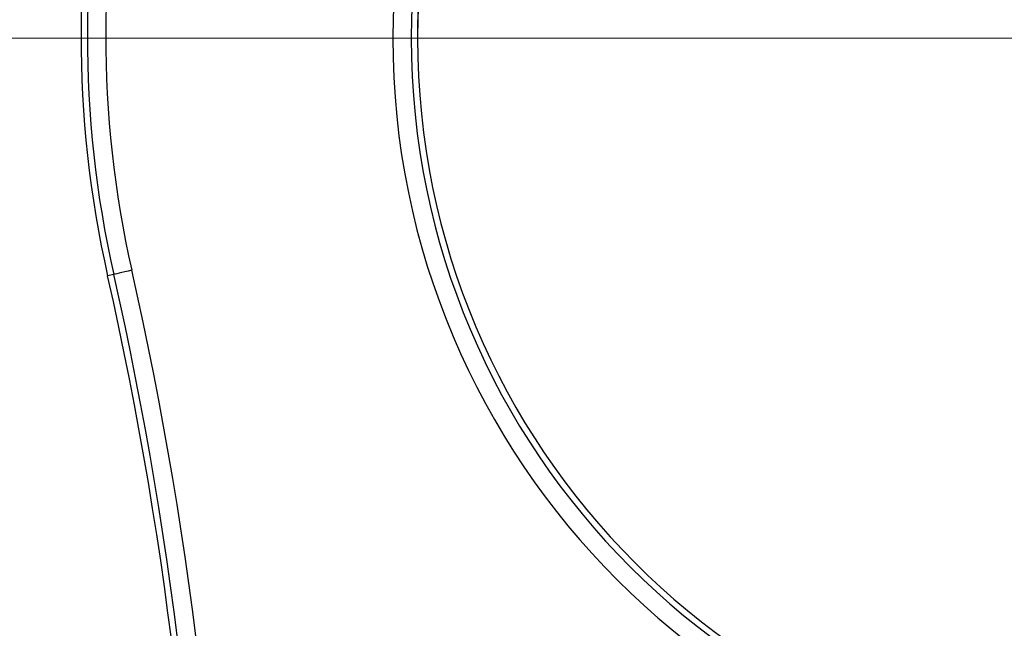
# Model space of a CAD drawing. Header units: inches. Extents: x -115 to 727, y 98 to 694.
# Tile 20 of 37: x 114 to 190, y 504 to 551. Entities that reach past the tile are written whole.
import ezdxf

# ---------------------------------------------------------------- set-up
doc = ezdxf.new("R2010")
doc.units = ezdxf.units.IN
doc.header["$MEASUREMENT"] = 0
doc.layers.add('Capa 1', color=7, linetype='Continuous')

# ---------------------------------------------------------------- blocks, each defined once
blk = doc.blocks.new('block 115')
at = {"layer": 'Capa 1', "color": 250, "lineweight": 25}
blk.add_open_spline([(144.946, 549.774), (144.946, 518.269), (170.487, 492.728), (201.993, 492.728)], degree=3, dxfattribs=at)
blk = doc.blocks.new('block 116')
at = {"layer": 'Capa 1', "color": 250, "lineweight": 25}
blk.add_open_spline([(201.994, 606.821), (170.487, 606.821), (144.946, 581.28), (144.946, 549.774)], degree=3, dxfattribs=at)
blk = doc.blocks.new('block 140')
at = {"layer": 'Capa 1', "color": 250, "lineweight": 25}
blk.add_open_spline([(128.293, 467.216), (128.293, 488.843), (125.887, 510.403), (121.12, 531.497)], degree=3, dxfattribs=at)
blk = doc.blocks.new('block 141')
at = {"layer": 'Capa 1', "color": 250, "lineweight": 25}
blk.add_open_spline([(137.225, 601.54), (121.491, 581.854), (115.564, 556.079), (121.12, 531.498)], degree=3, dxfattribs=at)
blk = doc.blocks.new('block 148')
at = {"layer": 'Capa 1', "color": 250, "lineweight": 25}
blk.add_open_spline([(144.946, 549.774), (144.946, 518.269), (170.487, 492.728), (201.993, 492.728)], degree=3, dxfattribs=at)
blk = doc.blocks.new('block 149')
at = {"layer": 'Capa 1', "color": 250, "lineweight": 25}
blk.add_open_spline([(173.47, 599.179), (155.82, 588.988), (144.946, 570.155), (144.946, 549.774)], degree=3, dxfattribs=at)
blk = doc.blocks.new('block 158')
at = {"layer": 'Capa 1', "color": 250, "lineweight": 25}
blk.add_open_spline([(137.225, 601.54), (121.491, 581.854), (115.564, 556.079), (121.12, 531.498)], degree=3, dxfattribs=at)
blk = doc.blocks.new('block 160')
at = {"layer": 'Capa 1', "color": 250, "lineweight": 25}
blk.add_open_spline([(128.293, 467.216), (128.293, 488.843), (125.887, 510.403), (121.12, 531.497)], degree=3, dxfattribs=at)
blk = doc.blocks.new('block 291')
at = {"layer": 'Capa 1', "color": 250, "lineweight": 25}
blk.add_open_spline([(143.046, 549.774), (143.046, 517.219), (169.438, 490.827), (201.993, 490.827)], degree=3, dxfattribs=at)
blk = doc.blocks.new('block 292')
at = {"layer": 'Capa 1', "color": 250, "lineweight": 25}
blk.add_open_spline([(201.994, 608.722), (169.438, 608.722), (143.046, 582.33), (143.046, 549.774)], degree=3, dxfattribs=at)
blk = doc.blocks.new('block 365')
at = {"layer": 'Capa 1', "color": 250, "lineweight": 25}
blk.add_open_spline([(130.193, 467.216), (130.193, 488.983), (127.772, 510.685), (122.973, 531.916)], degree=3, dxfattribs=at)
blk = doc.blocks.new('block 634')
at = {"layer": 'Capa 1', "color": 250, "lineweight": 25}
blk.add_lwpolyline([(122.973, 531.917), (122.706, 531.856), (122.45, 531.799), (122.212, 531.744), (122.004, 531.697), (121.832, 531.658), (121.702, 531.63), (121.621, 531.611), (121.591, 531.604)], dxfattribs=at)
blk = doc.blocks.new('block 654')
at = {"layer": 'Capa 1', "color": 250, "lineweight": 25}
blk.add_open_spline([(138.708, 600.354), (123.335, 581.118), (117.545, 555.936), (122.973, 531.916)], degree=3, dxfattribs=at)
blk = doc.blocks.new('block 825')
at = {"layer": 'Capa 1', "color": 250, "lineweight": 25}
blk.add_lwpolyline([(121.591, 531.604), (121.12, 531.498)], dxfattribs=at)
blk = doc.blocks.new('block 826')
at = {"layer": 'Capa 1', "color": 250, "lineweight": 25}
blk.add_open_spline([(137.602, 601.238), (121.959, 581.666), (116.067, 556.042), (121.59, 531.604)], degree=3, dxfattribs=at)
blk = doc.blocks.new('block 829')
at = {"layer": 'Capa 1', "color": 250, "lineweight": 25}
blk.add_open_spline([(128.776, 467.216), (128.776, 488.879), (126.366, 510.475), (121.591, 531.604)], degree=3, dxfattribs=at)
blk = doc.blocks.new('block 881')
at = {"layer": 'Capa 1', "color": 250, "lineweight": 25}
blk.add_open_spline([(201.994, 607.305), (170.221, 607.305), (144.464, 581.548), (144.464, 549.774)], degree=3, dxfattribs=at)
blk = doc.blocks.new('block 884')
at = {"layer": 'Capa 1', "color": 250, "lineweight": 25}
blk.add_open_spline([(144.464, 549.774), (144.464, 518.002), (170.221, 492.244), (201.994, 492.244)], degree=3, dxfattribs=at)
blk = doc.blocks.new('block 48')
at = {"layer": 'Capa 1'}
for name in ['block 292', 'block 881', 'block 116', 'block 141', 'block 158', 'block 826', 'block 654', 'block 149', 'block 291', 'block 884', 'block 115', 'block 148', 'block 825', 'block 140', 'block 160', 'block 634', 'block 829', 'block 365']:
    blk.add_blockref(name, (0, 0), dxfattribs=at)
blk = doc.blocks.new('block 2018')
at = {"layer": 'Capa 1', "color": 250, "lineweight": 9}
blk.add_lwpolyline([(165.5, 593.622), (201.994, 549.774)], dxfattribs=at)
blk = doc.blocks.new('block 2039')
at = {"layer": 'Capa 1', "color": 250, "lineweight": 9}
blk.add_lwpolyline([(199.159, 549.774), (73.19, 549.774)], dxfattribs=at)
blk = doc.blocks.new('block 2007')
at = {"layer": 'Capa 1'}
for name in ['block 2018', 'block 2039']:
    blk.add_blockref(name, (0, 0), dxfattribs=at)

msp = doc.modelspace()

# ---------------------------------------------------------------- block references
at = {"layer": 'Capa 1'}
for name in ['block 48', 'block 2007']:
    msp.add_blockref(name, (0, 0), dxfattribs=at)

doc.saveas('drawing.dxf')
